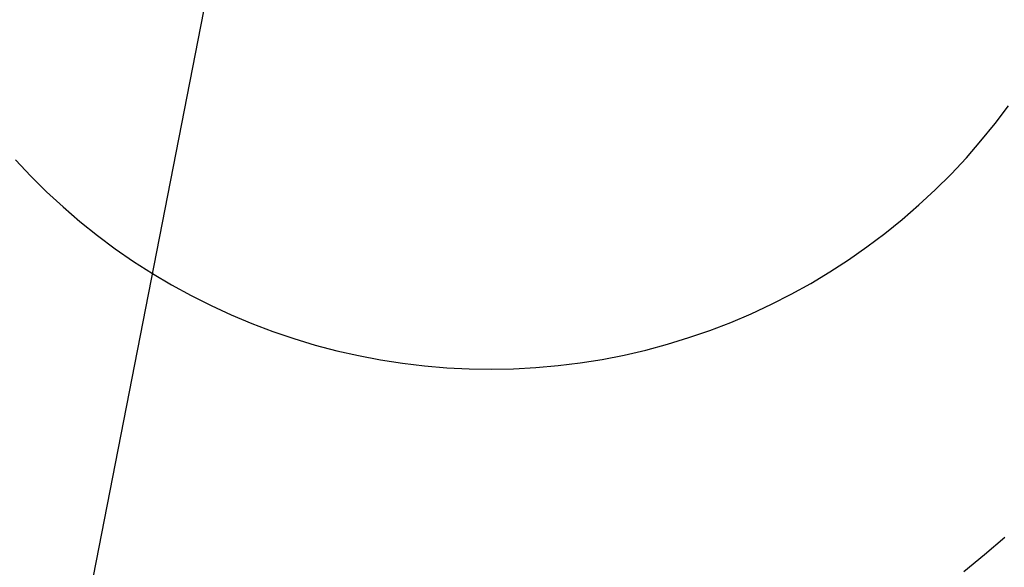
# Model space of a CAD drawing. Header units: millimetres. Extents: x 119 to 175.9, y -203.1 to -153.8.
# Tile 28 of 256: x 130.1 to 132, y -198.6 to -197.6. Entities that reach past the tile are written whole.
import ezdxf

# ---------------------------------------------------------------- set-up
doc = ezdxf.new("R2010")
doc.units = ezdxf.units.MM
doc.header["$MEASUREMENT"] = 0
doc.layers.add('Layer 01', color=5, linetype='Continuous', true_color=0x0000ff)

msp = doc.modelspace()

# ---------------------------------------------------------------- linework, layer by layer
at = {"layer": 'Layer 01'}
for p, q in [((130.4561, -197.3932, -9.5019), (130.1977, -198.7164, 32.3831)), ((131.9397, -197.7683, 11.4468), (131.9655, -197.7343, 11.4475)), ((131.9127, -197.8014, 11.4461), (131.9397, -197.7683, 11.4468)), ((131.8847, -197.8335, 11.4454), (131.9127, -197.8014, 11.4461)), ((130.0648, -197.8377, 11.4453), (130.0941, -197.8687, 11.4446)), ((131.8555, -197.8647, 11.4447), (131.8847, -197.8335, 11.4454)), ((130.0941, -197.8687, 11.4446), (130.1245, -197.8987, 11.444)), ((131.8253, -197.8948, 11.4441), (131.8555, -197.8647, 11.4447)), ((131.794, -197.9238, 11.4434), (131.8253, -197.8948, 11.4441)), ((130.1245, -197.8987, 11.444), (130.1559, -197.9276, 11.4433)), ((130.1559, -197.9276, 11.4433), (130.1883, -197.9554, 11.4427)), ((131.7617, -197.9518, 11.4428), (131.794, -197.9238, 11.4434)), ((131.7285, -197.9786, 11.4422), (131.7617, -197.9518, 11.4428)), ((130.1883, -197.9554, 11.4427), (130.2216, -197.982, 11.4422)), ((130.2216, -197.982, 11.4422), (130.2559, -198.0075, 11.4416)), ((131.6944, -198.0042, 11.4417), (131.7285, -197.9786, 11.4422)), ((130.2559, -198.0075, 11.4416), (130.291, -198.0318, 11.4411)), ((131.6594, -198.0286, 11.4412), (131.6944, -198.0042, 11.4417)), ((130.291, -198.0318, 11.4411), (130.3269, -198.0548, 11.4406)), ((131.6236, -198.0518, 11.4407), (131.6594, -198.0286, 11.4412)), ((130.3269, -198.0548, 11.4406), (130.3636, -198.0766, 11.4401)), ((131.587, -198.0738, 11.4402), (131.6236, -198.0518, 11.4407)), ((130.3636, -198.0766, 11.4401), (130.401, -198.0971, 11.4397)), ((131.5497, -198.0945, 11.4397), (131.587, -198.0738, 11.4402)), ((130.401, -198.0971, 11.4397), (130.4392, -198.1163, 11.4393)), ((131.5116, -198.1138, 11.4393), (131.5497, -198.0945, 11.4397)), ((130.4392, -198.1163, 11.4393), (130.4779, -198.1341, 11.4389)), ((131.4729, -198.1319, 11.4389), (131.5116, -198.1138, 11.4393)), ((130.4779, -198.1341, 11.4389), (130.5173, -198.1506, 11.4385)), ((131.4337, -198.1485, 11.4386), (131.4729, -198.1319, 11.4389)), ((130.5173, -198.1506, 11.4385), (130.5572, -198.1658, 11.4382)), ((131.3938, -198.1638, 11.4382), (131.4337, -198.1485, 11.4386)), ((130.5572, -198.1658, 11.4382), (130.5976, -198.1795, 11.4379)), ((131.3127, -198.1902, 11.4377), (131.3535, -198.1777, 11.4379)), ((131.3535, -198.1777, 11.4379), (131.3938, -198.1638, 11.4382)), ((130.5976, -198.1795, 11.4379), (130.6385, -198.1918, 11.4376)), ((130.6385, -198.1918, 11.4376), (130.6797, -198.2027, 11.4374)), ((131.2714, -198.2013, 11.4374), (131.3127, -198.1902, 11.4377)), ((130.6797, -198.2027, 11.4374), (130.7214, -198.2121, 11.4372)), ((130.7214, -198.2121, 11.4372), (130.7633, -198.2201, 11.437)), ((131.188, -198.2192, 11.437), (131.2299, -198.211, 11.4372)), ((131.2299, -198.211, 11.4372), (131.2714, -198.2013, 11.4374)), ((130.7633, -198.2201, 11.437), (130.8055, -198.2267, 11.4369)), ((130.8055, -198.2267, 11.4369), (130.8478, -198.2318, 11.4368)), ((130.8478, -198.2318, 11.4368), (130.8904, -198.2354, 11.4367)), ((131.061, -198.235, 11.4367), (131.1035, -198.2312, 11.4368)), ((131.1035, -198.2312, 11.4368), (131.1458, -198.2259, 11.4369)), ((131.1458, -198.2259, 11.4369), (131.188, -198.2192, 11.437)), ((130.8904, -198.2354, 11.4367), (130.933, -198.2375, 11.4367)), ((130.933, -198.2375, 11.4367), (130.9757, -198.2381, 11.4366)), ((130.9757, -198.2381, 11.4366), (131.0183, -198.2373, 11.4367)), ((131.0183, -198.2373, 11.4367), (131.061, -198.235, 11.4367)), ((131.9195, -198.5927, 32.3857), (131.9582, -198.5592, 32.3865)), ((131.8797, -198.6249, 32.385), (131.9195, -198.5927, 32.3857))]:
    msp.add_line(p, q, dxfattribs=at)

doc.saveas('drawing.dxf')
